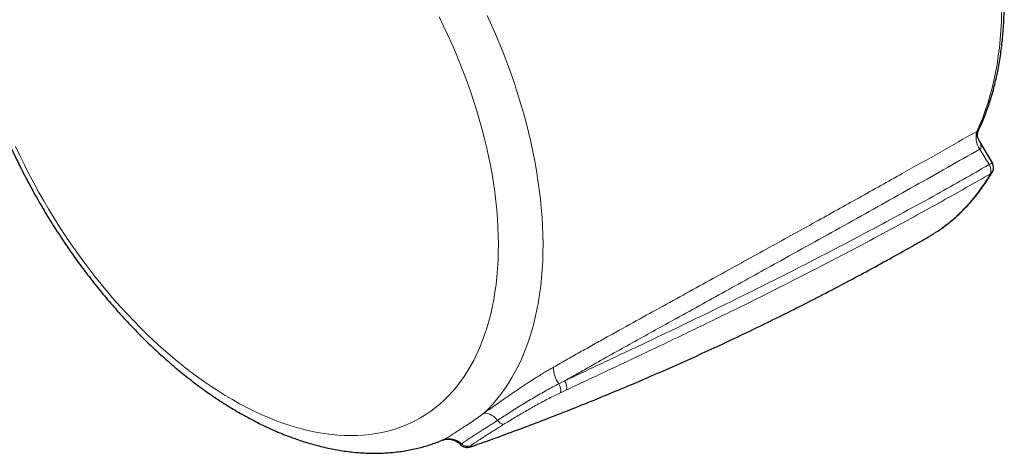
# Model space of a CAD drawing. Header units: millimetres. Extents: x 8 to 913, y 12 to 2661.
# Tile 3 of 39: x 691 to 747, y 167 to 192. Entities that reach past the tile are written whole.
import ezdxf

# ---------------------------------------------------------------- set-up
doc = ezdxf.new("R2010")
doc.units = ezdxf.units.MM

msp = doc.modelspace()

# ---------------------------------------------------------------- linework, layer by layer
at = {"color": 8, "linetype": 'Continuous', "lineweight": 0}
for p, q in [((745.772, 185.563), (745.774, 185.564)), ((745.939, 184.554), (745.935, 184.552)), ((746.467, 183.674), (745.939, 184.554)), ((721.984, 171.221), (722.322, 171.391)), ((722.431, 170.878), (722.092, 170.718))]:
    msp.add_line(p, q, dxfattribs=at)
at = {"color": 7, "linetype": 'Continuous', "lineweight": 30}
for p, q in [((746.654, 183.775), (745.897, 185.037)), ((742.984, 179.552), (743.289, 179.733)), ((715.388, 168.034), (715.391, 168.035)), ((715.389, 168.032), (715.404, 168.039))]:
    msp.add_line(p, q, dxfattribs=at)
at = {"color": 8, "linetype": 'Continuous', "lineweight": 0, "flags": 128}
for points in [[(717.921, 192.147), (718.17, 191.599), (718.41, 191.048), (718.641, 190.496), (718.862, 189.942), (719.074, 189.388), (719.275, 188.833), (719.467, 188.277), (719.648, 187.722), (719.819, 187.168), (719.98, 186.615), (720.13, 186.063), (720.27, 185.512), (720.399, 184.964), (720.517, 184.418), (720.624, 183.875), (720.721, 183.336), (720.806, 182.8), (720.88, 182.268), (720.943, 181.74), (720.995, 181.217), (721.036, 180.699), (721.066, 180.186), (721.084, 179.68), (721.091, 179.179), (721.087, 178.685), (721.072, 178.197), (721.045, 177.717), (721.007, 177.244), (720.958, 176.779), (720.898, 176.322), (720.827, 175.873), (720.744, 175.433), (720.651, 175.003), (720.547, 174.581), (720.431, 174.169), (720.305, 173.767), (720.168, 173.375), (720.021, 172.994), (719.863, 172.623), (719.695, 172.263), (719.516, 171.915), (719.327, 171.577), (719.128, 171.252), (718.92, 170.938), (718.701, 170.637), (718.473, 170.347), (718.235, 170.071), (717.988, 169.807), (717.732, 169.555)], [(745.772, 185.563), (745.943, 185.944), (746.103, 186.336), (746.252, 186.739), (746.39, 187.153), (746.518, 187.576), (746.634, 188.01), (746.74, 188.453), (746.834, 188.906), (746.917, 189.367), (746.989, 189.837), (747.05, 190.316), (747.099, 190.803), (747.137, 191.298), (747.164, 191.8), (747.179, 192.31)], [(691.088, 184.707), (691.333, 184.184), (691.587, 183.665), (691.849, 183.148), (692.12, 182.635), (692.399, 182.126), (692.687, 181.621), (692.982, 181.121), (693.285, 180.626), (693.595, 180.135), (693.912, 179.651), (694.236, 179.173), (694.567, 178.701), (694.905, 178.235), (695.249, 177.777), (695.598, 177.326), (695.954, 176.883), (696.314, 176.448), (696.68, 176.021), (697.051, 175.603), (697.427, 175.194), (697.807, 174.795), (698.191, 174.404), (698.579, 174.024), (698.97, 173.654), (699.365, 173.294), (699.762, 172.945), (700.162, 172.607), (700.565, 172.28), (700.969, 171.965), (701.376, 171.661), (701.784, 171.369), (702.193, 171.089), (702.603, 170.822), (703.013, 170.567), (703.424, 170.324), (703.835, 170.095), (704.245, 169.879), (704.655, 169.675), (705.064, 169.485), (705.471, 169.309), (705.877, 169.146), (706.282, 168.997), (706.684, 168.862), (707.084, 168.74), (707.481, 168.633), (707.875, 168.54), (708.265, 168.461), (708.652, 168.396), (709.036, 168.346), (709.415, 168.309), (709.789, 168.288), (710.159, 168.28), (710.524, 168.287), (710.884, 168.308), (711.239, 168.344), (711.587, 168.394), (711.93, 168.458), (712.266, 168.536), (712.596, 168.629), (712.919, 168.735), (713.235, 168.856), (713.543, 168.991), (713.845, 169.139), (714.138, 169.301), (714.424, 169.477), (714.702, 169.667), (714.971, 169.869), (715.232, 170.085), (715.484, 170.314), (715.727, 170.556), (715.962, 170.81), (716.187, 171.077), (716.402, 171.356), (716.608, 171.648), (716.805, 171.951), (716.991, 172.266), (717.168, 172.592), (717.334, 172.93), (717.491, 173.279), (717.636, 173.638), (717.772, 174.007), (717.897, 174.387), (718.011, 174.777), (718.115, 175.176), (718.207, 175.585), (718.289, 176.003), (718.36, 176.429), (718.42, 176.864), (718.469, 177.306), (718.507, 177.757), (718.533, 178.215), (718.549, 178.68), (718.553, 179.152), (718.547, 179.63), (718.529, 180.114), (718.5, 180.604), (718.46, 181.099), (718.409, 181.599), (718.347, 182.104), (718.274, 182.613), (718.19, 183.126), (718.096, 183.642), (717.99, 184.161), (717.874, 184.683), (717.747, 185.208), (717.61, 185.734), (717.462, 186.262), (717.303, 186.791), (717.135, 187.321), (716.957, 187.851), (716.768, 188.382), (716.57, 188.912), (716.362, 189.441), (716.145, 189.969), (715.918, 190.495), (715.682, 191.02), (715.437, 191.542), (715.183, 192.061)]]:
    msp.add_lwpolyline(points, dxfattribs=at)
at = {"color": 8, "linetype": 'Continuous', "lineweight": 0}
for centre, radius, start, end in [((746.884, 185.223), 1.163, 163.0269, 215.287), ((746.883, 185.227), 1.159, 163.1291, 215.5136), ((747.222, 182.497), 1.398, 113.9473, 122.6587), ((746.015, 183.344), 0.56, 339.7667, 36.103), ((746.387, 183.424), 0.313, 299.2472, 329.4949), ((723.263, 172.129), 1.568, 178.315, 215.3495), ((721.663, 170.982), 0.775, 352.2663, 31.8583), ((721.318, 170.814), 0.781, 352.954, 31.4347), ((717.742, 168.643), 0.912, 33.4057, 90.5904), ((718.895, 169.38), 0.457, 210.9143, 265.2132), ((715.756, 167.122), 0.982, 44.9346, 110.9597), ((716.8, 168.172), 0.499, 225.6061, 290.4827)]:
    msp.add_arc(centre, radius, start, end, dxfattribs=at)
at = {"color": 7, "linetype": 'Continuous', "lineweight": 30}
msp.add_arc((746.226, 183.518), 0.5, 329.5737, 30.9813, dxfattribs=at)
for points, knots in [([(691.707, 207.759), (691.627, 207.688), (691.456, 207.536), (691.206, 207.29), (690.953, 207.024), (690.708, 206.746), (690.473, 206.457), (690.246, 206.157), (690.028, 205.846), (689.819, 205.524), (689.619, 205.192), (689.429, 204.849), (689.248, 204.495), (689.077, 204.132), (688.916, 203.758), (688.766, 203.375), (688.625, 202.982), (688.495, 202.58), (688.375, 202.169), (688.266, 201.75), (688.167, 201.322), (688.079, 200.887), (688.002, 200.444), (687.936, 199.994), (687.881, 199.537), (687.836, 199.073), (687.803, 198.604), (687.78, 198.128), (687.768, 197.647), (687.767, 197.161), (687.776, 196.67), (687.796, 196.174), (687.827, 195.675), (687.868, 195.171), (687.92, 194.664), (687.983, 194.153), (688.055, 193.64), (688.138, 193.123), (688.231, 192.605), (688.334, 192.084), (688.448, 191.562), (688.571, 191.038), (688.703, 190.513), (688.846, 189.987), (688.998, 189.461), (689.16, 188.934), (689.33, 188.407), (689.511, 187.881), (689.7, 187.355), (689.898, 186.83), (690.105, 186.306), (690.321, 185.784), (690.545, 185.264), (690.778, 184.746), (691.019, 184.23), (691.269, 183.717), (691.526, 183.206), (691.791, 182.699), (692.064, 182.196), (692.345, 181.697), (692.632, 181.201), (692.927, 180.71), (693.229, 180.224), (693.538, 179.743), (693.854, 179.267), (694.176, 178.797), (694.504, 178.332), (694.839, 177.874), (695.18, 177.421), (695.526, 176.976), (695.878, 176.537), (696.235, 176.106), (696.598, 175.682), (696.965, 175.266), (697.338, 174.858), (697.715, 174.457), (698.096, 174.066), (698.482, 173.682), (698.871, 173.308), (699.265, 172.943), (699.662, 172.588), (700.062, 172.241), (700.466, 171.905), (700.873, 171.579), (701.282, 171.263), (701.694, 170.958), (702.109, 170.663), (702.525, 170.379), (702.944, 170.107), (703.364, 169.845), (703.785, 169.595), (704.208, 169.357), (704.632, 169.131), (705.056, 168.917), (705.481, 168.716), (705.906, 168.527), (706.331, 168.351), (706.756, 168.187), (707.179, 168.037), (707.602, 167.9), (708.024, 167.776), (708.444, 167.666), (708.862, 167.569), (709.277, 167.486), (709.69, 167.417), (710.1, 167.361), (710.507, 167.32), (710.91, 167.292), (711.309, 167.278), (711.703, 167.278), (712.093, 167.292), (712.478, 167.319), (712.858, 167.36), (713.233, 167.414), (713.601, 167.482), (713.964, 167.562), (714.321, 167.656), (714.672, 167.763), (715.015, 167.884), (715.255, 167.975), (715.378, 168.029), (715.392, 168.035)], [0, 0, 0, 0, 0.007086, 0.015083, 0.023105, 0.031154, 0.039234, 0.047346, 0.055494, 0.063678, 0.0719, 0.080159, 0.088455, 0.096787, 0.105154, 0.113554, 0.121986, 0.130446, 0.138933, 0.147442, 0.155973, 0.164521, 0.173085, 0.181661, 0.190248, 0.198843, 0.207444, 0.216049, 0.224657, 0.233266, 0.241875, 0.250483, 0.259088, 0.267691, 0.27629, 0.284885, 0.293477, 0.302064, 0.310647, 0.319225, 0.327799, 0.336368, 0.344933, 0.353494, 0.362051, 0.370603, 0.379152, 0.387697, 0.396239, 0.404778, 0.413314, 0.421848, 0.430379, 0.438908, 0.447436, 0.455961, 0.464486, 0.47301, 0.481533, 0.490055, 0.498578, 0.5071, 0.515623, 0.524147, 0.532671, 0.541197, 0.549724, 0.558253, 0.566784, 0.575317, 0.583853, 0.592391, 0.600933, 0.609478, 0.618027, 0.62658, 0.635137, 0.643698, 0.652263, 0.660833, 0.669409, 0.677989, 0.686574, 0.695164, 0.703759, 0.712359, 0.720964, 0.729574, 0.738187, 0.746805, 0.755426, 0.764049, 0.772674, 0.781299, 0.789923, 0.798544, 0.807161, 0.815772, 0.824375, 0.832966, 0.841545, 0.850107, 0.85865, 0.867172, 0.875669, 0.884139, 0.892578, 0.900985, 0.909357, 0.917693, 0.925991, 0.93425, 0.942471, 0.950654, 0.958799, 0.966909, 0.974985, 0.98303, 0.991048, 0.999042, 1, 1, 1, 1]), ([(745.868, 185.631), (745.908, 185.714), (746.004, 185.917), (746.145, 186.25), (746.294, 186.627), (746.433, 187.014), (746.562, 187.411), (746.682, 187.816), (746.791, 188.229), (746.891, 188.652), (746.981, 189.082), (747.06, 189.52), (747.13, 189.965), (747.189, 190.418), (747.238, 190.878), (747.277, 191.345), (747.306, 191.818), (747.324, 192.298), (747.333, 192.783), (747.331, 193.274), (747.319, 193.771), (747.297, 194.272), (747.265, 194.779), (747.223, 195.29), (747.17, 195.805), (747.108, 196.324), (747.035, 196.847), (746.953, 197.373), (746.861, 197.902), (746.759, 198.434), (746.647, 198.969), (746.526, 199.506), (746.394, 200.044), (746.254, 200.584), (746.104, 201.126), (745.944, 201.668), (745.776, 202.211), (745.597, 202.755), (745.458, 203.165), (745.375, 203.393), (745.358, 203.441)], [0, 0, 0, 0, 0.018906, 0.045833, 0.072785, 0.09976, 0.126756, 0.153771, 0.180802, 0.207847, 0.234903, 0.26197, 0.289044, 0.316124, 0.34321, 0.370299, 0.39739, 0.424482, 0.451575, 0.478667, 0.505758, 0.532847, 0.559934, 0.587018, 0.6141, 0.641178, 0.668254, 0.695326, 0.722395, 0.749461, 0.776523, 0.803582, 0.830638, 0.857691, 0.884741, 0.911788, 0.938832, 0.965874, 0.992913, 1, 1, 1, 1]), ([(745.897, 185.036), (745.897, 185.037), (745.885, 185.054), (745.862, 185.102), (745.834, 185.179), (745.815, 185.265), (745.808, 185.352), (745.813, 185.441), (745.829, 185.524), (745.849, 185.589), (745.864, 185.62), (745.87, 185.63)], [0, 0, 0, 0, 0.005938, 0.134802, 0.272074, 0.416425, 0.543843, 0.672677, 0.806885, 0.935691, 1, 1, 1, 1]), ([(743.411, 179.811), (743.457, 179.84), (743.605, 179.934), (743.847, 180.105), (744.137, 180.325), (744.418, 180.556), (744.692, 180.799), (744.959, 181.054), (745.218, 181.321), (745.469, 181.599), (745.711, 181.889), (745.946, 182.191), (746.172, 182.503), (746.389, 182.827), (746.55, 183.081), (746.636, 183.231), (746.656, 183.266)], [0, 0, 0, 0, 0.034986, 0.113168, 0.191117, 0.268766, 0.346659, 0.425018, 0.50339, 0.581823, 0.660389, 0.739155, 0.818254, 0.897032, 0.97623, 1, 1, 1, 1]), ([(717.151, 167.707), (717.338, 167.773), (717.996, 168.003), (719.119, 168.413), (720.52, 168.936), (721.915, 169.472), (723.304, 170.021), (724.686, 170.582), (726.063, 171.156), (727.433, 171.744), (728.798, 172.343), (730.155, 172.955), (731.506, 173.58), (732.851, 174.218), (734.189, 174.868), (735.52, 175.53), (736.845, 176.205), (738.162, 176.892), (739.473, 177.591), (740.776, 178.303), (741.947, 178.955), (742.681, 179.375), (742.985, 179.549)], [0, 0, 0, 0, 0.020812, 0.073238, 0.125653, 0.178055, 0.230446, 0.282826, 0.335195, 0.387553, 0.439902, 0.492242, 0.544572, 0.596895, 0.649209, 0.701516, 0.753817, 0.806111, 0.858399, 0.910682, 0.96296, 1, 1, 1, 1]), ([(715.408, 168.04), (715.408, 168.04), (715.408, 168.041), (715.418, 168.044), (715.439, 168.051), (715.468, 168.059), (715.506, 168.068), (715.552, 168.076), (715.608, 168.082), (715.673, 168.085), (715.748, 168.083), (715.831, 168.074), (715.922, 168.055), (716.017, 168.025), (716.114, 167.984), (716.208, 167.931), (716.296, 167.866), (716.358, 167.813), (716.387, 167.78), (716.391, 167.774)], [0, 0, 0, 0, 0.007965, 0.09198, 0.166606, 0.233074, 0.293703, 0.350727, 0.406336, 0.462023, 0.51939, 0.579696, 0.643257, 0.709528, 0.777639, 0.846866, 0.916741, 0.986986, 1, 1, 1, 1]), ([(716.393, 167.776), (716.4, 167.768), (716.424, 167.741), (716.472, 167.705), (716.534, 167.668), (716.595, 167.643), (716.654, 167.626), (716.708, 167.618), (716.757, 167.614), (716.801, 167.615), (716.841, 167.619), (716.881, 167.625), (716.923, 167.634), (716.972, 167.647), (717.013, 167.658), (717.043, 167.668), (717.05, 167.671)], [0, 0, 0, 0, 0.024576, 0.08427, 0.14179, 0.197347, 0.251194, 0.304088, 0.357774, 0.414272, 0.477129, 0.551169, 0.643715, 0.76822, 0.944827, 1, 1, 1, 1]), ([(717.065, 167.676), (717.067, 167.676), (717.088, 167.683), (717.121, 167.695), (717.151, 167.706)], [0, 0, 0, 0, 0.098471, 1, 1, 1, 1])]:
    msp.add_open_spline(points, degree=3, knots=knots, dxfattribs=at)
at = {"color": 8, "linetype": 'Continuous', "lineweight": 0}
for points, knots in [([(721.695, 172.175), (721.961, 172.326), (722.492, 172.627), (723.282, 173.071), (724.067, 173.51), (725.107, 174.088), (726.394, 174.801), (727.921, 175.643), (729.435, 176.475), (730.916, 177.29), (732.366, 178.087), (733.784, 178.868), (735.193, 179.644), (736.543, 180.391), (737.836, 181.108), (739.485, 182.025), (741.431, 183.112), (743.664, 184.368), (745.069, 185.164), (745.772, 185.563)], [0, 0, 0, 0, 0.030553, 0.061108, 0.091729, 0.122351, 0.183505, 0.244661, 0.305941, 0.367222, 0.426078, 0.484934, 0.543827, 0.60272, 0.655498, 0.708277, 0.813866, 0.906924, 1, 1, 1, 1]), ([(745.774, 185.564), (745.792, 185.575), (745.832, 185.598), (745.859, 185.618), (745.869, 185.628), (745.869, 185.63), (745.869, 185.63)], [0, 0, 0, 0, 0.3085416, 0.675212, 0.9675268, 1, 1, 1, 1]), ([(745.897, 185.036), (745.897, 185.036), (745.924, 184.996), (745.964, 184.914), (746.004, 184.81), (746.017, 184.726), (746.016, 184.661), (745.996, 184.597), (745.957, 184.568), (745.939, 184.554)], [0, 0, 0, 0, 0.001499, 0.242523, 0.487755, 0.607011, 0.728674, 0.875028, 1, 1, 1, 1]), ([(745.935, 184.552), (745.323, 184.204), (744.098, 183.51), (742.238, 182.462), (740.361, 181.41), (738.464, 180.352), (736.549, 179.288), (734.773, 178.305), (733.14, 177.403), (731.655, 176.584), (730.156, 175.757), (728.766, 174.99), (727.485, 174.282), (726.318, 173.635), (725.14, 172.98), (724.079, 172.385), (723.14, 171.856), (722.594, 171.546), (722.322, 171.391)], [0, 0, 0, 0, 0.082713, 0.16543, 0.248143, 0.330903, 0.413667, 0.496426, 0.558884, 0.621349, 0.68381, 0.746263, 0.793691, 0.841129, 0.88856, 0.935977, 0.967989, 1, 1, 1, 1]), ([(722.322, 171.391), (722.685, 171.562), (723.41, 171.903), (724.483, 172.406), (725.723, 172.988), (727.123, 173.649), (728.679, 174.39), (730.215, 175.13), (731.904, 175.953), (733.742, 176.863), (735.721, 177.861), (737.689, 178.874), (739.646, 179.903), (741.593, 180.948), (743.374, 181.926), (744.999, 182.835), (745.978, 183.395), (746.467, 183.674)], [0, 0, 0, 0, 0.0408363, 0.0816861, 0.1225312, 0.1839065, 0.245299, 0.3067007, 0.3680883, 0.4503182, 0.5325569, 0.6147899, 0.6990819, 0.7833798, 0.8676727, 0.9338363, 1, 1, 1, 1]), ([(746.54, 183.151), (746.083, 182.889), (745.17, 182.367), (743.78, 181.588), (742.377, 180.813), (740.959, 180.043), (739.526, 179.277), (738.077, 178.514), (736.611, 177.755), (735.127, 176.998), (733.627, 176.243), (732.17, 175.521), (730.757, 174.829), (729.388, 174.167), (728.005, 173.504), (726.733, 172.9), (725.578, 172.355), (724.542, 171.868), (723.495, 171.377), (722.786, 171.044), (722.431, 170.878)], [0, 0, 0, 0, 0.061918, 0.1238436, 0.1857868, 0.2477299, 0.3097066, 0.3716833, 0.4338746, 0.4960657, 0.5583049, 0.6205437, 0.675503, 0.7304617, 0.7854918, 0.8405205, 0.8803413, 0.9201611, 0.9600822, 1, 1, 1, 1]), ([(743.289, 179.733), (743.311, 179.746), (743.501, 179.858), (743.841, 180.101), (744.308, 180.464), (744.755, 180.865), (745.181, 181.298), (745.54, 181.711), (745.839, 182.092), (746.084, 182.431), (746.319, 182.783), (746.466, 183.028), (746.54, 183.151)], [0, 0, 0, 0, 0.016658, 0.143801, 0.271125, 0.399539, 0.528513, 0.657675, 0.74312, 0.828619, 0.914282, 1, 1, 1, 1]), ([(717.732, 169.555), (717.834, 169.627), (718.037, 169.771), (718.357, 169.997), (718.689, 170.23), (719.044, 170.478), (719.419, 170.736), (719.818, 171.006), (720.224, 171.274), (720.588, 171.508), (720.902, 171.704), (721.167, 171.866), (721.432, 172.024), (721.607, 172.124), (721.695, 172.175)], [0, 0, 0, 0, 0.085624, 0.171249, 0.258771, 0.346294, 0.443748, 0.541202, 0.641312, 0.741423, 0.805705, 0.869988, 0.934994, 1, 1, 1, 1]), ([(718.503, 169.145), (718.606, 169.212), (718.813, 169.347), (719.143, 169.559), (719.488, 169.778), (719.841, 169.999), (720.198, 170.218), (720.559, 170.435), (720.928, 170.649), (721.291, 170.854), (721.644, 171.046), (721.87, 171.163), (721.984, 171.221)], [0, 0, 0, 0, 0.099471, 0.199636, 0.301966, 0.405034, 0.504502, 0.604643, 0.706914, 0.809926, 0.904663, 1, 1, 1, 1]), ([(722.092, 170.718), (721.983, 170.667), (721.765, 170.563), (721.43, 170.394), (721.091, 170.217), (720.751, 170.033), (720.416, 169.847), (720.084, 169.658), (719.756, 169.466), (719.44, 169.279), (719.138, 169.097), (718.951, 168.982), (718.857, 168.925)], [0, 0, 0, 0, 0.098641, 0.197284, 0.298727, 0.400173, 0.500062, 0.599952, 0.702623, 0.805294, 0.902333, 1, 1, 1, 1]), ([(715.391, 168.035), (715.446, 168.061), (715.563, 168.114), (715.782, 168.248), (716.043, 168.413), (716.334, 168.602), (716.649, 168.806), (716.984, 169.027), (717.345, 169.271), (717.603, 169.46), (717.732, 169.555)], [0, 0, 0, 0, 0.114962, 0.24363, 0.37502, 0.507238, 0.628646, 0.750698, 0.874917, 1, 1, 1, 1]), ([(716.451, 167.816), (716.472, 167.829), (716.515, 167.857), (716.612, 167.923), (716.734, 168.006), (716.882, 168.106), (717.053, 168.218), (717.245, 168.342), (717.46, 168.48), (717.677, 168.617), (717.886, 168.75), (718.082, 168.874), (718.287, 169.005), (718.431, 169.099), (718.503, 169.145)], [0, 0, 0, 0, 0.089663, 0.179964, 0.272181, 0.365019, 0.454667, 0.544853, 0.636722, 0.729177, 0.796403, 0.863891, 0.931637, 1, 1, 1, 1]), ([(718.857, 168.925), (718.772, 168.872), (718.601, 168.767), (718.361, 168.616), (718.134, 168.471), (717.921, 168.335), (717.725, 168.209), (717.545, 168.092), (717.384, 167.987), (717.255, 167.902), (717.155, 167.835), (717.079, 167.783), (717.016, 167.738), (716.989, 167.716), (716.975, 167.705)], [0, 0, 0, 0, 0.087009, 0.174636, 0.264063, 0.354053, 0.444462, 0.535393, 0.627958, 0.721091, 0.790108, 0.859676, 0.929534, 1, 1, 1, 1]), ([(716.393, 167.776), (716.393, 167.776), (716.387, 167.774), (716.403, 167.785), (716.435, 167.805), (716.451, 167.816)], [0, 0, 0, 0, 0.061579, 0.529286, 1, 1, 1, 1]), ([(716.975, 167.705), (716.961, 167.692), (716.933, 167.668), (716.925, 167.649), (716.944, 167.644), (716.988, 167.652), (717.04, 167.668), (717.065, 167.676)], [0, 0, 0, 0, 0.1996792, 0.4006917, 0.6058507, 0.8124215, 1, 1, 1, 1])]:
    msp.add_open_spline(points, degree=3, knots=knots, dxfattribs=at)

doc.saveas('drawing.dxf')
